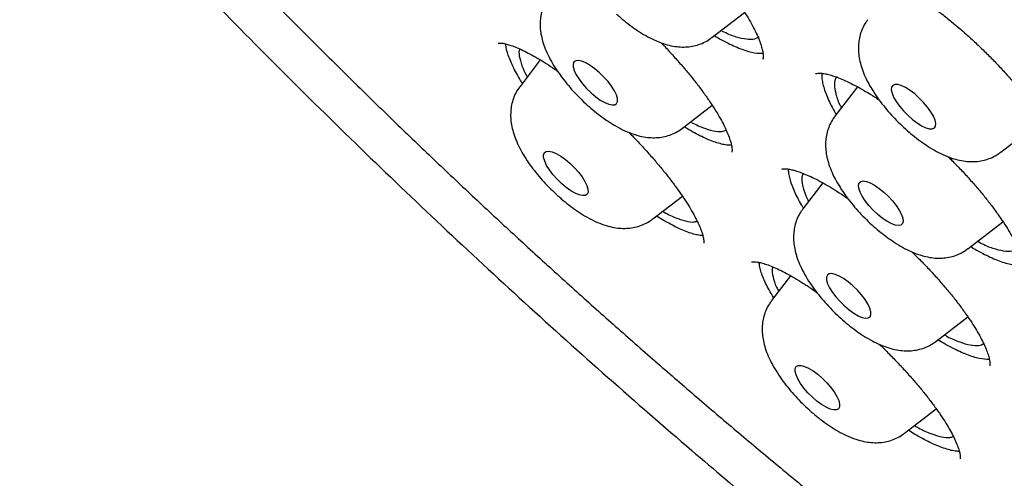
# Model space of a CAD drawing. Header units: millimetres. Extents: x 8 to 1577, y 12 to 2536.
# Tile 10 of 108: x 1319 to 1332, y 867 to 873. Entities that reach past the tile are written whole.
import ezdxf

# ---------------------------------------------------------------- set-up
doc = ezdxf.new("R2010")
doc.units = ezdxf.units.MM

msp = doc.modelspace()

# ---------------------------------------------------------------- linework, layer by layer
at = {"color": 7, "linetype": 'Continuous', "lineweight": 30}
for p, q in [((1328.208, 872.811), (1328.646, 873.149)), ((1325.906, 872.512), (1325.634, 872.157)), ((1330.159, 872.151), (1329.857, 871.757)), ((1327.813, 871.596), (1328.211, 871.903)), ((1332.08, 871.275), (1332.633, 871.701)), ((1329.694, 870.863), (1329.427, 870.515)), ((1327.417, 870.38), (1327.811, 870.684)), ((1331.64, 869.98), (1332.109, 870.342)), ((1328.084, 870.157), (1328.065, 870.157)), ((1329.263, 869.618), (1329.007, 869.284)), ((1331.21, 868.738), (1331.638, 869.068)), ((1330.79, 867.507), (1331.215, 867.834))]:
    msp.add_line(p, q, dxfattribs=at)
at = {"color": 7, "linetype": 'Continuous', "lineweight": 30, "flags": 128}
for points in [[(1326.7, 872.34), (1326.638, 872.393), (1326.576, 872.437), (1326.517, 872.471), (1326.463, 872.494), (1326.417, 872.504), (1326.381, 872.501), (1326.357, 872.485), (1326.345, 872.456), (1326.346, 872.417), (1326.361, 872.369), (1326.387, 872.313), (1326.425, 872.253), (1326.472, 872.191), (1326.527, 872.129), (1326.587, 872.071), (1326.649, 872.018), (1326.711, 871.974), (1326.77, 871.94), (1326.824, 871.917), (1326.87, 871.908), (1326.905, 871.911), (1326.93, 871.927), (1326.942, 871.955), (1326.941, 871.994), (1326.926, 872.042), (1326.9, 872.098), (1326.862, 872.158), (1326.815, 872.22), (1326.76, 872.282), (1326.7, 872.34)], [(1330.864, 872.102), (1330.803, 872.14), (1330.747, 872.167), (1330.699, 872.181), (1330.66, 872.182), (1330.631, 872.17), (1330.615, 872.146), (1330.612, 872.11), (1330.622, 872.065), (1330.644, 872.012), (1330.679, 871.953), (1330.723, 871.891), (1330.775, 871.828), (1330.834, 871.769), (1330.896, 871.714), (1330.958, 871.667), (1331.019, 871.629), (1331.074, 871.603), (1331.123, 871.588), (1331.162, 871.587), (1331.19, 871.599), (1331.207, 871.623), (1331.21, 871.659), (1331.2, 871.704), (1331.177, 871.758), (1331.143, 871.817), (1331.099, 871.879), (1331.046, 871.941), (1330.988, 872), (1330.926, 872.055), (1330.864, 872.102)], [(1326.191, 870.855), (1326.131, 870.913), (1326.076, 870.975), (1326.029, 871.037), (1325.991, 871.098), (1325.965, 871.153), (1325.951, 871.202), (1325.95, 871.241), (1325.961, 871.269), (1325.986, 871.285), (1326.022, 871.288), (1326.067, 871.278), (1326.121, 871.256), (1326.18, 871.221), (1326.242, 871.177), (1326.304, 871.125), (1326.364, 871.066), (1326.419, 871.005), (1326.466, 870.942), (1326.504, 870.882), (1326.531, 870.827), (1326.545, 870.778), (1326.546, 870.739), (1326.534, 870.711), (1326.51, 870.695), (1326.474, 870.692), (1326.428, 870.702), (1326.375, 870.724), (1326.316, 870.758), (1326.253, 870.803), (1326.191, 870.855)], [(1330.492, 870.391), (1330.43, 870.441), (1330.369, 870.499), (1330.313, 870.56), (1330.263, 870.622), (1330.223, 870.683), (1330.194, 870.74), (1330.176, 870.79), (1330.172, 870.832), (1330.181, 870.863), (1330.202, 870.882), (1330.235, 870.889), (1330.278, 870.882), (1330.33, 870.862), (1330.388, 870.831), (1330.45, 870.789), (1330.512, 870.739), (1330.573, 870.681), (1330.629, 870.62), (1330.679, 870.558), (1330.719, 870.497), (1330.748, 870.44), (1330.766, 870.39), (1330.77, 870.348), (1330.762, 870.317), (1330.74, 870.298), (1330.707, 870.291), (1330.664, 870.298), (1330.612, 870.318), (1330.554, 870.349), (1330.492, 870.391)], [(1330.035, 869.535), (1329.973, 869.579), (1329.914, 869.614), (1329.861, 869.636), (1329.815, 869.646), (1329.779, 869.643), (1329.755, 869.627), (1329.743, 869.599), (1329.744, 869.56), (1329.758, 869.511), (1329.785, 869.456), (1329.823, 869.395), (1329.87, 869.333), (1329.925, 869.271), (1329.984, 869.213), (1330.047, 869.161), (1330.109, 869.116), (1330.168, 869.082), (1330.222, 869.06), (1330.267, 869.05), (1330.303, 869.053), (1330.327, 869.069), (1330.339, 869.097), (1330.338, 869.136), (1330.324, 869.185), (1330.297, 869.24), (1330.26, 869.3), (1330.212, 869.363), (1330.158, 869.424), (1330.098, 869.483), (1330.035, 869.535)], [(1329.616, 867.938), (1329.554, 867.991), (1329.495, 868.05), (1329.441, 868.112), (1329.395, 868.174), (1329.359, 868.234), (1329.335, 868.288), (1329.323, 868.335), (1329.324, 868.373), (1329.338, 868.399), (1329.364, 868.413), (1329.402, 868.414), (1329.449, 868.402), (1329.504, 868.377), (1329.563, 868.341), (1329.626, 868.296), (1329.688, 868.242), (1329.747, 868.183), (1329.801, 868.121), (1329.846, 868.059), (1329.882, 867.999), (1329.907, 867.945), (1329.919, 867.898), (1329.918, 867.86), (1329.904, 867.834), (1329.878, 867.82), (1329.84, 867.819), (1329.793, 867.831), (1329.738, 867.856), (1329.678, 867.892), (1329.616, 867.938)]]:
    msp.add_lwpolyline(points, dxfattribs=at)
at = {"color": 7, "linetype": 'Continuous', "lineweight": 30}
for points, knots in [([(1306.867, 906.096), (1306.817, 906.047), (1306.72, 905.953), (1306.598, 905.825), (1306.502, 905.718), (1306.422, 905.624), (1306.353, 905.541), (1306.294, 905.466), (1306.237, 905.392), (1306.183, 905.319), (1306.128, 905.243), (1306.071, 905.159), (1306.011, 905.07), (1305.955, 904.982), (1305.907, 904.903), (1305.866, 904.833), (1305.829, 904.768), (1305.787, 904.693), (1305.738, 904.599), (1305.68, 904.485), (1305.621, 904.362), (1305.564, 904.234), (1305.512, 904.109), (1305.455, 903.965), (1305.397, 903.804), (1305.34, 903.629), (1305.292, 903.467), (1305.25, 903.314), (1305.214, 903.166), (1305.181, 903.018), (1305.15, 902.865), (1305.123, 902.714), (1305.098, 902.56), (1305.076, 902.398), (1305.055, 902.218), (1305.037, 902.019), (1305.023, 901.82), (1305.014, 901.632), (1305.009, 901.47), (1305.007, 901.325), (1305.007, 901.199), (1305.008, 901.088), (1305.011, 900.964), (1305.016, 900.814), (1305.024, 900.63), (1305.039, 900.398), (1305.063, 900.114), (1305.102, 899.769), (1305.154, 899.386), (1305.21, 899.046), (1305.262, 898.764), (1305.303, 898.557), (1305.345, 898.357), (1305.386, 898.175), (1305.423, 898.015), (1305.456, 897.878), (1305.484, 897.764), (1305.507, 897.673), (1305.525, 897.603), (1305.541, 897.541), (1305.56, 897.47), (1305.584, 897.379), (1305.615, 897.265), (1305.655, 897.122), (1305.705, 896.949), (1305.762, 896.756), (1305.824, 896.556), (1305.886, 896.358), (1305.974, 896.087), (1306.09, 895.747), (1306.235, 895.342), (1306.381, 894.95), (1306.537, 894.552), (1306.708, 894.131), (1306.9, 893.676), (1307.116, 893.188), (1307.357, 892.662), (1307.608, 892.136), (1307.863, 891.62), (1308.11, 891.135), (1308.357, 890.665), (1308.597, 890.22), (1308.828, 889.801), (1309.048, 889.411), (1309.236, 889.083), (1309.394, 888.812), (1309.519, 888.599), (1309.624, 888.423), (1309.699, 888.297), (1309.755, 888.204), (1309.807, 888.119), (1309.871, 888.013), (1309.953, 887.878), (1310.054, 887.713), (1310.177, 887.515), (1310.318, 887.287), (1310.48, 887.03), (1310.661, 886.748), (1310.941, 886.313), (1311.319, 885.738), (1311.828, 884.987), (1312.375, 884.2), (1312.963, 883.379), (1313.61, 882.501), (1314.319, 881.564), (1315.097, 880.569), (1315.889, 879.586), (1316.693, 878.616), (1317.509, 877.658), (1318.383, 876.659), (1319.323, 875.616), (1320.332, 874.529), (1321.36, 873.455), (1322.413, 872.387), (1323.488, 871.329), (1324.584, 870.283), (1325.692, 869.256), (1326.811, 868.251), (1327.859, 867.338), (1328.841, 866.507), (1329.761, 865.75), (1330.702, 864.995), (1331.663, 864.247), (1332.606, 863.534), (1333.52, 862.864), (1334.392, 862.242), (1335.246, 861.652), (1335.929, 861.194), (1336.447, 860.855), (1336.807, 860.622), (1337.163, 860.395), (1337.506, 860.18), (1337.821, 859.984), (1338.097, 859.816), (1338.315, 859.684), (1338.482, 859.584), (1338.612, 859.507), (1338.743, 859.429), (1338.894, 859.34), (1339.075, 859.235), (1339.283, 859.114), (1339.515, 858.982), (1339.765, 858.84), (1340.075, 858.667), (1340.45, 858.462), (1340.893, 858.225), (1341.368, 857.977), (1341.875, 857.721), (1342.423, 857.453), (1342.987, 857.187), (1343.541, 856.938), (1344.047, 856.719), (1344.507, 856.528), (1344.923, 856.363), (1345.295, 856.22), (1345.663, 856.085), (1346.044, 855.95), (1346.456, 855.812), (1346.878, 855.679), (1347.202, 855.584), (1347.419, 855.522), (1347.523, 855.494), (1347.611, 855.47), (1347.685, 855.45), (1347.746, 855.434), (1347.803, 855.419), (1347.87, 855.402), (1347.966, 855.378), (1348.095, 855.346), (1348.26, 855.306), (1348.455, 855.262), (1348.679, 855.213), (1348.961, 855.157), (1349.278, 855.099), (1349.61, 855.046), (1349.908, 855.004), (1350.174, 854.973), (1350.409, 854.95), (1350.614, 854.933), (1350.792, 854.921), (1350.948, 854.913), (1351.088, 854.907), (1351.216, 854.903), (1351.345, 854.901), (1351.485, 854.9), (1351.644, 854.902), (1351.82, 854.906), (1352.045, 854.916), (1352.317, 854.935), (1352.632, 854.969), (1352.96, 855.017), (1353.296, 855.081), (1353.587, 855.152), (1353.834, 855.223), (1354.027, 855.285), (1354.203, 855.348), (1354.357, 855.408), (1354.493, 855.465), (1354.673, 855.546), (1354.907, 855.663), (1355.133, 855.792), (1355.293, 855.893), (1355.384, 855.953), (1355.457, 856.003), (1355.52, 856.047), (1355.583, 856.093), (1355.657, 856.149), (1355.727, 856.203), (1355.786, 856.251), (1355.83, 856.287), (1355.868, 856.319), (1355.901, 856.347), (1355.936, 856.377), (1355.982, 856.417), (1356.046, 856.475), (1356.13, 856.554), (1356.232, 856.653), (1356.304, 856.728), (1356.343, 856.769)], [0, 0, 0, 0, 0.003761, 0.007132, 0.010107, 0.012622, 0.01467, 0.016524, 0.018359, 0.020292, 0.022127, 0.024258, 0.026663, 0.02892, 0.030859, 0.032482, 0.033892, 0.035456, 0.037836, 0.040552, 0.043574, 0.046575, 0.049465, 0.052243, 0.056386, 0.060246, 0.063816, 0.067012, 0.070134, 0.073272, 0.076426, 0.079721, 0.082667, 0.085945, 0.089555, 0.093496, 0.097761, 0.101193, 0.10427, 0.10699, 0.109356, 0.111366, 0.113168, 0.116229, 0.119592, 0.123255, 0.128726, 0.134759, 0.141354, 0.148511, 0.151907, 0.155413, 0.158735, 0.16168, 0.164247, 0.166436, 0.168249, 0.169684, 0.170742, 0.171545, 0.172633, 0.174071, 0.17586, 0.177999, 0.180756, 0.183855, 0.186924, 0.189918, 0.192836, 0.19919, 0.205156, 0.210735, 0.21633, 0.22238, 0.228764, 0.235588, 0.242849, 0.250549, 0.257107, 0.263773, 0.270016, 0.275803, 0.281376, 0.286449, 0.291021, 0.294122, 0.296934, 0.299221, 0.300879, 0.301771, 0.302802, 0.30415, 0.305812, 0.307961, 0.310477, 0.313361, 0.316612, 0.32023, 0.324065, 0.333015, 0.341831, 0.352149, 0.362277, 0.372213, 0.384588, 0.396774, 0.408832, 0.420764, 0.432568, 0.444245, 0.457913, 0.471578, 0.485243, 0.498908, 0.512821, 0.526734, 0.540649, 0.554564, 0.56848, 0.579519, 0.590797, 0.602314, 0.61407, 0.626066, 0.636947, 0.647732, 0.65829, 0.668621, 0.673185, 0.677703, 0.682176, 0.686599, 0.690661, 0.694157, 0.697089, 0.698991, 0.700547, 0.702073, 0.704007, 0.706351, 0.709052, 0.712072, 0.71532, 0.718797, 0.724159, 0.729987, 0.736282, 0.743044, 0.750264, 0.758475, 0.76612, 0.773199, 0.779711, 0.785657, 0.791034, 0.795844, 0.801781, 0.807887, 0.814266, 0.820918, 0.822756, 0.82437, 0.825754, 0.826907, 0.827829, 0.828602, 0.829633, 0.830978, 0.833114, 0.835746, 0.838875, 0.842501, 0.846613, 0.852696, 0.858292, 0.863401, 0.868022, 0.872154, 0.875798, 0.878912, 0.881737, 0.884285, 0.886555, 0.888819, 0.891412, 0.894373, 0.897705, 0.901406, 0.907282, 0.913569, 0.920222, 0.927241, 0.934574, 0.938971, 0.943317, 0.947267, 0.950773, 0.953834, 0.956649, 0.963425, 0.970404, 0.973008, 0.975289, 0.977201, 0.978438, 0.980014, 0.981929, 0.984073, 0.985358, 0.986492, 0.987475, 0.988309, 0.989063, 0.990121, 0.991834, 0.994051, 0.996773, 1, 1, 1, 1]), ([(1307.809, 903.93), (1307.852, 903.966), (1307.955, 904.053), (1308.131, 904.179), (1308.337, 904.31), (1308.554, 904.429), (1308.781, 904.537), (1309.019, 904.633), (1309.266, 904.718), (1309.524, 904.792), (1309.792, 904.855), (1310.069, 904.906), (1310.356, 904.946), (1310.653, 904.975), (1310.96, 904.992), (1311.276, 904.998), (1311.601, 904.993), (1311.936, 904.976), (1312.279, 904.948), (1312.632, 904.908), (1312.993, 904.857), (1313.363, 904.795), (1313.742, 904.721), (1314.128, 904.636), (1314.523, 904.54), (1314.926, 904.432), (1315.336, 904.313), (1315.754, 904.183), (1316.179, 904.041), (1316.612, 903.888), (1317.051, 903.725), (1317.496, 903.55), (1317.949, 903.365), (1318.407, 903.168), (1318.871, 902.961), (1319.341, 902.743), (1319.817, 902.515), (1320.298, 902.276), (1320.784, 902.027), (1321.275, 901.767), (1321.77, 901.497), (1322.27, 901.218), (1322.773, 900.929), (1323.281, 900.629), (1323.792, 900.321), (1324.307, 900.003), (1324.824, 899.675), (1325.345, 899.339), (1325.868, 898.993), (1326.393, 898.639), (1326.92, 898.276), (1327.45, 897.905), (1327.981, 897.525), (1328.513, 897.137), (1329.046, 896.742), (1329.58, 896.338), (1330.115, 895.928), (1330.65, 895.509), (1331.185, 895.084), (1331.719, 894.652), (1332.254, 894.213), (1332.787, 893.767), (1333.32, 893.315), (1333.851, 892.857), (1334.381, 892.393), (1334.909, 891.924), (1335.435, 891.449), (1335.959, 890.969), (1336.481, 890.484), (1336.999, 889.994), (1337.515, 889.5), (1338.027, 889.001), (1338.536, 888.498), (1339.041, 887.992), (1339.542, 887.482), (1340.039, 886.969), (1340.532, 886.452), (1341.02, 885.933), (1341.503, 885.411), (1341.981, 884.887), (1342.453, 884.361), (1342.92, 883.833), (1343.381, 883.304), (1343.836, 882.773), (1344.285, 882.241), (1344.727, 881.708), (1345.162, 881.175), (1345.591, 880.641), (1346.013, 880.108), (1346.427, 879.574), (1346.834, 879.041), (1347.233, 878.509), (1347.624, 877.978), (1348.007, 877.448), (1348.382, 876.92), (1348.749, 876.393), (1349.107, 875.868), (1349.456, 875.346), (1349.796, 874.826), (1350.127, 874.308), (1350.449, 873.794), (1350.762, 873.283), (1351.065, 872.776), (1351.358, 872.272), (1351.641, 871.772), (1351.915, 871.277), (1352.178, 870.786), (1352.431, 870.299), (1352.674, 869.818), (1352.906, 869.342), (1353.128, 868.871), (1353.339, 868.406), (1353.539, 867.947), (1353.729, 867.494), (1353.907, 867.047), (1354.075, 866.607), (1354.231, 866.174), (1354.377, 865.748), (1354.511, 865.328), (1354.634, 864.917), (1354.745, 864.513), (1354.845, 864.116), (1354.934, 863.728), (1355.012, 863.348), (1355.078, 862.976), (1355.132, 862.613), (1355.175, 862.259), (1355.207, 861.914), (1355.227, 861.577), (1355.236, 861.25), (1355.234, 860.933), (1355.22, 860.625), (1355.195, 860.326), (1355.159, 860.037), (1355.111, 859.758), (1355.052, 859.489), (1354.982, 859.23), (1354.901, 858.981), (1354.808, 858.742), (1354.705, 858.514), (1354.59, 858.295), (1354.464, 858.086), (1354.326, 857.889), (1354.228, 857.761), (1354.174, 857.701), (1354.173, 857.7)], [0, 0, 0, 0, 0.004999, 0.012211, 0.019409, 0.026591, 0.033754, 0.040896, 0.048018, 0.055121, 0.062207, 0.069278, 0.076337, 0.083385, 0.090426, 0.09746, 0.10449, 0.111516, 0.118541, 0.125565, 0.132588, 0.139611, 0.146634, 0.153659, 0.160684, 0.167711, 0.174739, 0.181769, 0.1888, 0.195833, 0.202867, 0.209902, 0.216939, 0.223977, 0.231017, 0.238058, 0.2451, 0.252143, 0.259187, 0.266233, 0.273279, 0.280326, 0.287374, 0.294423, 0.301472, 0.308522, 0.315573, 0.322624, 0.329676, 0.336729, 0.343782, 0.350836, 0.35789, 0.364944, 0.371999, 0.379054, 0.386109, 0.393165, 0.400221, 0.407277, 0.414334, 0.421391, 0.428448, 0.435505, 0.442562, 0.449619, 0.456677, 0.463735, 0.470792, 0.47785, 0.484908, 0.491966, 0.499024, 0.506082, 0.51314, 0.520198, 0.527255, 0.534313, 0.541371, 0.548429, 0.555486, 0.562544, 0.569601, 0.576658, 0.583715, 0.590772, 0.597829, 0.604885, 0.611941, 0.618997, 0.626053, 0.633108, 0.640163, 0.647218, 0.654272, 0.661326, 0.668379, 0.675432, 0.682484, 0.689536, 0.696587, 0.703637, 0.710687, 0.717737, 0.724785, 0.731833, 0.738879, 0.745925, 0.75297, 0.760014, 0.767056, 0.774098, 0.781138, 0.788177, 0.795215, 0.802252, 0.809286, 0.81632, 0.823352, 0.830382, 0.837411, 0.844438, 0.851464, 0.858489, 0.865512, 0.872534, 0.879556, 0.886578, 0.893599, 0.900622, 0.907647, 0.914674, 0.921705, 0.928742, 0.935787, 0.942841, 0.949908, 0.956988, 0.964085, 0.971201, 0.978336, 0.985493, 0.992669, 0.999863, 1, 1, 1, 1]), ([(1307.585, 903.347), (1307.579, 903.34), (1307.518, 903.27), (1307.412, 903.128), (1307.27, 902.92), (1307.14, 902.699), (1307.021, 902.469), (1306.914, 902.227), (1306.818, 901.976), (1306.734, 901.714), (1306.661, 901.441), (1306.601, 901.159), (1306.552, 900.866), (1306.515, 900.564), (1306.489, 900.252), (1306.476, 899.931), (1306.475, 899.6), (1306.486, 899.261), (1306.508, 898.912), (1306.543, 898.555), (1306.589, 898.19), (1306.647, 897.816), (1306.717, 897.434), (1306.798, 897.044), (1306.892, 896.647), (1306.996, 896.242), (1307.113, 895.829), (1307.24, 895.41), (1307.379, 894.984), (1307.53, 894.551), (1307.691, 894.111), (1307.864, 893.665), (1308.047, 893.213), (1308.242, 892.755), (1308.447, 892.291), (1308.663, 891.822), (1308.89, 891.348), (1309.127, 890.868), (1309.375, 890.384), (1309.633, 889.895), (1309.901, 889.402), (1310.179, 888.904), (1310.467, 888.403), (1310.764, 887.898), (1311.072, 887.389), (1311.388, 886.878), (1311.714, 886.363), (1312.049, 885.846), (1312.393, 885.326), (1312.746, 884.804), (1313.108, 884.28), (1313.478, 883.754), (1313.856, 883.227), (1314.242, 882.698), (1314.637, 882.169), (1315.039, 881.639), (1315.448, 881.108), (1315.865, 880.577), (1316.289, 880.046), (1316.72, 879.515), (1317.158, 878.985), (1317.602, 878.456), (1318.052, 877.928), (1318.509, 877.401), (1318.972, 876.875), (1319.44, 876.352), (1319.913, 875.83), (1320.392, 875.311), (1320.876, 874.794), (1321.364, 874.28), (1321.857, 873.769), (1322.354, 873.261), (1322.856, 872.757), (1323.361, 872.256), (1323.87, 871.76), (1324.381, 871.268), (1324.897, 870.78), (1325.414, 870.297), (1325.935, 869.819), (1326.457, 869.346), (1326.982, 868.878), (1327.509, 868.417), (1328.037, 867.96), (1328.567, 867.51), (1329.097, 867.067), (1329.628, 866.629), (1330.16, 866.199), (1330.693, 865.775), (1331.225, 865.359), (1331.757, 864.949), (1332.289, 864.547), (1332.82, 864.153), (1333.35, 863.767), (1333.878, 863.389), (1334.406, 863.019), (1334.931, 862.658), (1335.455, 862.305), (1335.976, 861.961), (1336.495, 861.625), (1337.011, 861.299), (1337.525, 860.982), (1338.035, 860.675), (1338.541, 860.377), (1339.044, 860.089), (1339.543, 859.81), (1340.038, 859.542), (1340.529, 859.284), (1341.015, 859.036), (1341.496, 858.798), (1341.972, 858.57), (1342.443, 858.354), (1342.908, 858.148), (1343.368, 857.952), (1343.822, 857.768), (1344.27, 857.595), (1344.711, 857.432), (1345.146, 857.281), (1345.574, 857.141), (1345.995, 857.013), (1346.409, 856.895), (1346.816, 856.79), (1347.215, 856.695), (1347.607, 856.613), (1347.991, 856.542), (1348.366, 856.482), (1348.734, 856.435), (1349.093, 856.399), (1349.444, 856.375), (1349.786, 856.363), (1350.118, 856.363), (1350.442, 856.375), (1350.757, 856.399), (1351.062, 856.434), (1351.357, 856.482), (1351.642, 856.542), (1351.918, 856.613), (1352.183, 856.697), (1352.437, 856.792), (1352.681, 856.898), (1352.915, 857.017), (1353.137, 857.146), (1353.348, 857.288), (1353.499, 857.399), (1353.577, 857.467), (1353.592, 857.48)], [0, 0, 0, 0, 0.000796, 0.007771, 0.014753, 0.021745, 0.028751, 0.035773, 0.042812, 0.04987, 0.056945, 0.064036, 0.071142, 0.078262, 0.085392, 0.09253, 0.099676, 0.106827, 0.113982, 0.12114, 0.128299, 0.135458, 0.142618, 0.149777, 0.156935, 0.164092, 0.171248, 0.178402, 0.185554, 0.192706, 0.199855, 0.207003, 0.21415, 0.221295, 0.228439, 0.235582, 0.242723, 0.249863, 0.257003, 0.264141, 0.271278, 0.278414, 0.285549, 0.292683, 0.299817, 0.30695, 0.314082, 0.321214, 0.328345, 0.335475, 0.342605, 0.349735, 0.356864, 0.363992, 0.37112, 0.378248, 0.385376, 0.392503, 0.39963, 0.406756, 0.413883, 0.421009, 0.428135, 0.435261, 0.442386, 0.449512, 0.456637, 0.463762, 0.470888, 0.478013, 0.485138, 0.492263, 0.499388, 0.506513, 0.513638, 0.520763, 0.527888, 0.535013, 0.542138, 0.549263, 0.556388, 0.563514, 0.57064, 0.577765, 0.584891, 0.592017, 0.599144, 0.60627, 0.613397, 0.620524, 0.627651, 0.634779, 0.641907, 0.649035, 0.656164, 0.663293, 0.670423, 0.677553, 0.684684, 0.691815, 0.698947, 0.70608, 0.713213, 0.720347, 0.727482, 0.734617, 0.741754, 0.748891, 0.75603, 0.763169, 0.77031, 0.777452, 0.784595, 0.79174, 0.798886, 0.806033, 0.813182, 0.820332, 0.827484, 0.834638, 0.841793, 0.848949, 0.856107, 0.863267, 0.870427, 0.877588, 0.88475, 0.891911, 0.89907, 0.906228, 0.913381, 0.92053, 0.927673, 0.934807, 0.94193, 0.949041, 0.956138, 0.963218, 0.97028, 0.977325, 0.984351, 0.99136, 0.998355, 1, 1, 1, 1]), ([(1328.014, 873.948), (1328.038, 873.922), (1328.102, 873.854), (1328.202, 873.742), (1328.31, 873.613), (1328.41, 873.487), (1328.502, 873.364), (1328.585, 873.245), (1328.66, 873.13), (1328.725, 873.02), (1328.78, 872.917), (1328.824, 872.823), (1328.857, 872.738), (1328.88, 872.666), (1328.892, 872.607), (1328.896, 872.564), (1328.895, 872.536), (1328.891, 872.523), (1328.891, 872.523), (1328.891, 872.524)], [0, 0, 0, 0, 0.038977, 0.104634, 0.169809, 0.234324, 0.297943, 0.36157, 0.425428, 0.489293, 0.552852, 0.615756, 0.677606, 0.737985, 0.796518, 0.852964, 0.908432, 0.964338, 1, 1, 1, 1]), ([(1330.099, 873.694), (1330.099, 873.694), (1330.1, 873.694), (1330.102, 873.696), (1330.117, 873.702), (1330.146, 873.706), (1330.188, 873.706), (1330.23, 873.701), (1330.268, 873.694), (1330.309, 873.684), (1330.375, 873.665), (1330.463, 873.632), (1330.561, 873.59), (1330.668, 873.536), (1330.783, 873.473), (1330.904, 873.4), (1331.03, 873.317), (1331.159, 873.227), (1331.29, 873.129), (1331.42, 873.025), (1331.551, 872.915), (1331.681, 872.799), (1331.811, 872.678), (1331.938, 872.552), (1332.061, 872.425), (1332.179, 872.296), (1332.289, 872.168), (1332.391, 872.043), (1332.484, 871.921), (1332.568, 871.802), (1332.644, 871.686), (1332.711, 871.574), (1332.767, 871.469), (1332.813, 871.372), (1332.847, 871.285), (1332.871, 871.21), (1332.884, 871.148), (1332.888, 871.101), (1332.886, 871.068), (1332.882, 871.05), (1332.879, 871.045), (1332.879, 871.045), (1332.879, 871.045)], [0, 0, 0, 0, 0.009288, 0.038368, 0.06291, 0.086413, 0.111313, 0.134692, 0.140974, 0.155014, 0.179675, 0.204955, 0.230994, 0.257662, 0.284815, 0.312297, 0.339957, 0.367642, 0.395215, 0.422609, 0.449812, 0.47749, 0.505529, 0.533793, 0.562126, 0.590312, 0.618201, 0.645667, 0.672649, 0.699849, 0.727237, 0.754716, 0.782096, 0.809201, 0.835843, 0.86184, 0.887044, 0.911383, 0.93542, 0.959803, 0.98532, 1, 1, 1, 1]), ([(1326.03, 873.373), (1326.029, 873.372), (1326.008, 873.348), (1325.977, 873.293), (1325.939, 873.211), (1325.915, 873.124), (1325.903, 873.037), (1325.903, 872.947), (1325.914, 872.855), (1325.937, 872.759), (1325.972, 872.656), (1326.023, 872.546), (1326.086, 872.434), (1326.16, 872.324), (1326.24, 872.218), (1326.325, 872.117), (1326.416, 872.02), (1326.511, 871.928), (1326.61, 871.841), (1326.712, 871.76), (1326.817, 871.686), (1326.926, 871.618), (1327.041, 871.559), (1327.155, 871.514), (1327.265, 871.484), (1327.365, 871.469), (1327.461, 871.467), (1327.553, 871.478), (1327.642, 871.501), (1327.725, 871.538), (1327.782, 871.57), (1327.808, 871.593), (1327.811, 871.596)], [0, 0, 0, 0, 0.000829, 0.030176, 0.058906, 0.087421, 0.116179, 0.145761, 0.176956, 0.210811, 0.248471, 0.290128, 0.33304, 0.37444, 0.414331, 0.453222, 0.491565, 0.529717, 0.567971, 0.60658, 0.645932, 0.686549, 0.72918, 0.774776, 0.813001, 0.847203, 0.878902, 0.909112, 0.93845, 0.967291, 0.995876, 1, 1, 1, 1]), ([(1326.927, 873.126), (1326.944, 873.111), (1326.995, 873.066), (1327.08, 872.996), (1327.185, 872.92), (1327.293, 872.851), (1327.406, 872.79), (1327.52, 872.741), (1327.63, 872.707), (1327.732, 872.688), (1327.828, 872.682), (1327.921, 872.689), (1328.011, 872.708), (1328.096, 872.741), (1328.163, 872.776), (1328.196, 872.804), (1328.207, 872.813)], [0, 0, 0, 0, 0.044005, 0.127292, 0.211855, 0.298817, 0.389651, 0.486362, 0.572126, 0.648285, 0.718146, 0.784246, 0.848131, 0.910741, 0.972662, 1, 1, 1, 1]), ([(1330.298, 873.05), (1330.288, 873.038), (1330.259, 873.001), (1330.224, 872.933), (1330.193, 872.848), (1330.176, 872.761), (1330.169, 872.673), (1330.174, 872.582), (1330.191, 872.489), (1330.219, 872.389), (1330.262, 872.282), (1330.319, 872.171), (1330.388, 872.059), (1330.465, 871.951), (1330.548, 871.847), (1330.636, 871.748), (1330.729, 871.653), (1330.826, 871.564), (1330.926, 871.48), (1331.03, 871.402), (1331.137, 871.331), (1331.248, 871.268), (1331.362, 871.215), (1331.472, 871.178), (1331.576, 871.155), (1331.674, 871.146), (1331.768, 871.149), (1331.859, 871.165), (1331.945, 871.194), (1332.02, 871.231), (1332.061, 871.262), (1332.079, 871.275)], [0, 0, 0, 0, 0.014729, 0.043739, 0.072323, 0.100903, 0.129988, 0.160247, 0.192595, 0.228179, 0.267901, 0.310799, 0.353081, 0.393705, 0.433061, 0.471651, 0.509874, 0.548064, 0.586461, 0.625391, 0.665295, 0.706794, 0.750766, 0.791674, 0.827994, 0.860973, 0.891947, 0.921735, 0.950834, 0.979551, 1, 1, 1, 1]), ([(1328.241, 872.837), (1328.249, 872.832), (1328.295, 872.804), (1328.407, 872.743), (1328.539, 872.68), (1328.658, 872.637), (1328.766, 872.608), (1328.845, 872.597), (1328.887, 872.602), (1328.892, 872.603)], [0, 0, 0, 0, 0.028094, 0.164683, 0.430127, 0.564857, 0.701555, 0.966954, 1, 1, 1, 1]), ([(1328.839, 872.822), (1328.821, 872.81), (1328.778, 872.783), (1328.675, 872.782), (1328.536, 872.814), (1328.419, 872.857), (1328.343, 872.898), (1328.33, 872.905)], [0, 0, 0, 0, 0.1986203, 0.4496529, 0.6935818, 0.9445891, 1, 1, 1, 1]), ([(1325.342, 872.736), (1325.342, 872.736), (1325.343, 872.737), (1325.359, 872.739), (1325.381, 872.737), (1325.408, 872.734), (1325.452, 872.725), (1325.513, 872.707), (1325.587, 872.679), (1325.673, 872.64), (1325.769, 872.592), (1325.873, 872.533), (1325.986, 872.463), (1326.074, 872.405), (1326.126, 872.368), (1326.137, 872.36)], [0, 0, 0, 0, 0.063847, 0.147938, 0.190608, 0.240671, 0.322198, 0.406831, 0.495316, 0.587113, 0.68154, 0.777874, 0.87542, 0.973558, 1, 1, 1, 1]), ([(1325.666, 872.199), (1325.663, 872.203), (1325.616, 872.276), (1325.562, 872.375), (1325.507, 872.493), (1325.466, 872.601), (1325.445, 872.679), (1325.444, 872.721), (1325.444, 872.726)], [0, 0, 0, 0, 0.018447, 0.331462, 0.490342, 0.651522, 0.964667, 1, 1, 1, 1]), ([(1327.527, 872.74), (1327.533, 872.734), (1327.58, 872.686), (1327.665, 872.594), (1327.78, 872.465), (1327.89, 872.337), (1327.992, 872.209), (1328.086, 872.085), (1328.17, 871.966), (1328.244, 871.853), (1328.308, 871.747), (1328.362, 871.648), (1328.406, 871.557), (1328.438, 871.476), (1328.461, 871.406), (1328.474, 871.349), (1328.478, 871.307), (1328.477, 871.283), (1328.474, 871.274), (1328.475, 871.276), (1328.475, 871.276)], [0, 0, 0, 0, 0.0094997, 0.0740537, 0.1390836, 0.2043364, 0.2694566, 0.3341454, 0.3981504, 0.4612588, 0.5234372, 0.5854827, 0.6472693, 0.7084508, 0.7685962, 0.8272449, 0.8840359, 0.9389738, 0.992931, 1, 1, 1, 1]), ([(1325.63, 872.659), (1325.627, 872.652), (1325.614, 872.622), (1325.628, 872.535), (1325.662, 872.416), (1325.71, 872.322), (1325.73, 872.283)], [0, 0, 0, 0, 0.090632, 0.420468, 0.759871, 1, 1, 1, 1]), ([(1329.599, 872.326), (1329.599, 872.326), (1329.598, 872.326), (1329.607, 872.33), (1329.631, 872.333), (1329.669, 872.334), (1329.722, 872.327), (1329.786, 872.312), (1329.862, 872.288), (1329.949, 872.254), (1330.046, 872.211), (1330.153, 872.156), (1330.268, 872.091), (1330.367, 872.031), (1330.429, 871.989), (1330.449, 871.976)], [0, 0, 0, 0, 0.03781, 0.11758, 0.194005, 0.27468, 0.354979, 0.435962, 0.517495, 0.600389, 0.686442, 0.774972, 0.865287, 0.956679, 1, 1, 1, 1]), ([(1329.682, 872.331), (1329.681, 872.323), (1329.678, 872.296), (1329.684, 872.241), (1329.704, 872.143), (1329.744, 872.029), (1329.805, 871.903), (1329.844, 871.829), (1329.869, 871.787), (1329.874, 871.779)], [0, 0, 0, 0, 0.061768, 0.215309, 0.363831, 0.664265, 0.817609, 0.966542, 1, 1, 1, 1]), ([(1329.944, 871.87), (1329.937, 871.884), (1329.9, 871.955), (1329.867, 872.062), (1329.85, 872.186), (1329.862, 872.259), (1329.883, 872.286), (1329.887, 872.292)], [0, 0, 0, 0, 0.06685, 0.356821, 0.638699, 0.928752, 1, 1, 1, 1]), ([(1325.635, 872.156), (1325.629, 872.149), (1325.603, 872.118), (1325.57, 872.056), (1325.536, 871.972), (1325.515, 871.886), (1325.507, 871.798), (1325.509, 871.708), (1325.523, 871.615), (1325.549, 871.517), (1325.589, 871.412), (1325.643, 871.301), (1325.709, 871.189), (1325.784, 871.08), (1325.866, 870.975), (1325.953, 870.875), (1326.043, 870.781), (1326.105, 870.723), (1326.136, 870.695)], [0, 0, 0, 0, 0.015706, 0.069951, 0.123242, 0.176343, 0.230154, 0.285843, 0.345001, 0.409693, 0.481874, 0.560825, 0.640109, 0.71634, 0.789999, 0.862041, 0.933249, 1, 1, 1, 1]), ([(1327.921, 871.679), (1327.976, 871.652), (1328.088, 871.597), (1328.228, 871.557), (1328.335, 871.545), (1328.38, 871.563), (1328.398, 871.57)], [0, 0, 0, 0, 0.264351, 0.53145, 0.806288, 1, 1, 1, 1]), ([(1329.858, 871.756), (1329.855, 871.753), (1329.831, 871.726), (1329.799, 871.668), (1329.763, 871.585), (1329.741, 871.498), (1329.73, 871.41), (1329.731, 871.321), (1329.744, 871.228), (1329.768, 871.131), (1329.805, 871.027), (1329.857, 870.917), (1329.922, 870.805), (1329.997, 870.695), (1330.077, 870.59), (1330.164, 870.489), (1330.255, 870.393), (1330.35, 870.301), (1330.447, 870.217), (1330.513, 870.166), (1330.545, 870.142)], [0, 0, 0, 0, 0.006861, 0.054923, 0.10205, 0.148909, 0.196271, 0.245125, 0.296817, 0.353118, 0.415851, 0.484924, 0.555219, 0.622904, 0.688202, 0.75196, 0.814894, 0.877581, 0.940478, 1, 1, 1, 1]), ([(1327.092, 871.542), (1327.103, 871.531), (1327.156, 871.478), (1327.247, 871.381), (1327.363, 871.255), (1327.472, 871.129), (1327.573, 871.006), (1327.669, 870.884), (1327.756, 870.764), (1327.836, 870.649), (1327.906, 870.539), (1327.965, 870.437), (1328.013, 870.344), (1328.05, 870.262), (1328.076, 870.192), (1328.091, 870.135), (1328.098, 870.092), (1328.099, 870.065), (1328.096, 870.054), (1328.097, 870.056), (1328.097, 870.056)], [0, 0, 0, 0, 0.016889, 0.08113, 0.144584, 0.207059, 0.269295, 0.332283, 0.395704, 0.459301, 0.522643, 0.585356, 0.64704, 0.707286, 0.765675, 0.822578, 0.878128, 0.932315, 0.98562, 1, 1, 1, 1]), ([(1328.469, 871.366), (1328.449, 871.367), (1328.408, 871.368), (1328.336, 871.382), (1328.255, 871.406), (1328.138, 871.45), (1328.007, 871.514), (1327.893, 871.578), (1327.846, 871.607), (1327.836, 871.614)], [0, 0, 0, 0, 0.132714, 0.269563, 0.409413, 0.550277, 0.823031, 0.961497, 1, 1, 1, 1]), ([(1331.375, 871.213), (1331.39, 871.198), (1331.448, 871.141), (1331.545, 871.041), (1331.663, 870.913), (1331.774, 870.786), (1331.877, 870.661), (1331.972, 870.539), (1332.058, 870.42), (1332.135, 870.305), (1332.203, 870.195), (1332.26, 870.092), (1332.307, 869.997), (1332.343, 869.911), (1332.367, 869.837), (1332.382, 869.777), (1332.387, 869.731), (1332.386, 869.7), (1332.383, 869.684), (1332.382, 869.683), (1332.382, 869.683)], [0, 0, 0, 0, 0.022372, 0.084186, 0.14579, 0.206964, 0.267534, 0.327205, 0.386899, 0.44679, 0.506712, 0.566376, 0.625464, 0.68361, 0.740433, 0.795588, 0.848848, 0.901082, 0.953699, 1, 1, 1, 1]), ([(1329.143, 871.048), (1329.143, 871.048), (1329.142, 871.047), (1329.152, 871.05), (1329.177, 871.053), (1329.219, 871.05), (1329.273, 871.041), (1329.34, 871.023), (1329.419, 870.996), (1329.508, 870.959), (1329.605, 870.912), (1329.711, 870.855), (1329.824, 870.788), (1329.932, 870.72), (1330.003, 870.671), (1330.033, 870.65)], [0, 0, 0, 0, 0.027386, 0.101856, 0.180286, 0.258147, 0.337416, 0.41892, 0.502493, 0.587623, 0.673699, 0.759713, 0.8469, 0.936223, 1, 1, 1, 1]), ([(1329.435, 870.525), (1329.432, 870.53), (1329.386, 870.603), (1329.335, 870.703), (1329.272, 870.848), (1329.244, 870.95), (1329.235, 871.021), (1329.236, 871.043), (1329.236, 871.047)], [0, 0, 0, 0, 0.021283, 0.336661, 0.497603, 0.810249, 0.9707, 1, 1, 1, 1]), ([(1329.43, 870.991), (1329.423, 870.975), (1329.405, 870.934), (1329.418, 870.832), (1329.449, 870.722), (1329.491, 870.64), (1329.504, 870.615)], [0, 0, 0, 0, 0.201109, 0.520047, 0.848231, 1, 1, 1, 1]), ([(1326.136, 870.695), (1326.153, 870.679), (1326.203, 870.635), (1326.289, 870.565), (1326.393, 870.489), (1326.501, 870.42), (1326.614, 870.358), (1326.728, 870.309), (1326.838, 870.275), (1326.94, 870.256), (1327.037, 870.251), (1327.13, 870.258), (1327.22, 870.277), (1327.305, 870.31), (1327.371, 870.345), (1327.405, 870.373), (1327.415, 870.381)], [0, 0, 0, 0, 0.044005, 0.127292, 0.211855, 0.298817, 0.389651, 0.486362, 0.572126, 0.648285, 0.718146, 0.784246, 0.848131, 0.910741, 0.972662, 1, 1, 1, 1]), ([(1327.545, 870.479), (1327.603, 870.45), (1327.716, 870.392), (1327.856, 870.348), (1327.956, 870.332), (1327.995, 870.346), (1328.009, 870.35)], [0, 0, 0, 0, 0.285392, 0.564557, 0.851807, 1, 1, 1, 1]), ([(1329.428, 870.513), (1329.418, 870.5), (1329.389, 870.464), (1329.354, 870.394), (1329.323, 870.31), (1329.306, 870.223), (1329.3, 870.134), (1329.305, 870.044), (1329.321, 869.95), (1329.35, 869.85), (1329.394, 869.744), (1329.451, 869.632), (1329.52, 869.52), (1329.597, 869.412), (1329.68, 869.309), (1329.768, 869.21), (1329.861, 869.115), (1329.958, 869.025), (1330.058, 868.942), (1330.162, 868.864), (1330.269, 868.793), (1330.381, 868.73), (1330.494, 868.678), (1330.605, 868.64), (1330.708, 868.618), (1330.806, 868.609), (1330.9, 868.613), (1330.991, 868.629), (1331.077, 868.658), (1331.151, 868.694), (1331.191, 868.725), (1331.208, 868.738)], [0, 0, 0, 0, 0.015264, 0.044274, 0.072866, 0.101462, 0.130574, 0.160876, 0.193289, 0.228961, 0.268779, 0.311727, 0.353995, 0.394606, 0.433959, 0.472554, 0.510789, 0.548997, 0.587416, 0.626376, 0.666321, 0.707877, 0.751924, 0.792763, 0.829011, 0.861951, 0.892906, 0.922687, 0.951787, 0.980511, 1, 1, 1, 1]), ([(1328.065, 870.157), (1328.044, 870.16), (1328, 870.166), (1327.924, 870.187), (1327.841, 870.217), (1327.75, 870.257), (1327.653, 870.306), (1327.559, 870.359), (1327.494, 870.399), (1327.465, 870.417)], [0, 0, 0, 0, 0.1449134, 0.2908418, 0.4399245, 0.5900874, 0.7352438, 0.8814386, 1, 1, 1, 1]), ([(1330.545, 870.142), (1330.563, 870.128), (1330.617, 870.089), (1330.708, 870.03), (1330.821, 869.967), (1330.934, 869.916), (1331.045, 869.88), (1331.148, 869.859), (1331.245, 869.851), (1331.339, 869.856), (1331.429, 869.873), (1331.515, 869.904), (1331.586, 869.94), (1331.624, 869.97), (1331.639, 869.982)], [0, 0, 0, 0, 0.052916, 0.155721, 0.262303, 0.375477, 0.478746, 0.570339, 0.653869, 0.732572, 0.808424, 0.882626, 0.955924, 1, 1, 1, 1]), ([(1332.321, 869.984), (1332.302, 869.971), (1332.259, 869.943), (1332.154, 869.939), (1332.015, 869.968), (1331.884, 870.015), (1331.793, 870.062), (1331.765, 870.077)], [0, 0, 0, 0, 0.190664, 0.42806, 0.658696, 0.896026, 1, 1, 1, 1]), ([(1330.888, 869.939), (1330.918, 869.909), (1330.991, 869.839), (1331.1, 869.725), (1331.218, 869.597), (1331.329, 869.47), (1331.433, 869.344), (1331.529, 869.221), (1331.615, 869.103), (1331.692, 868.991), (1331.757, 868.885), (1331.813, 868.786), (1331.858, 868.695), (1331.892, 868.614), (1331.916, 868.543), (1331.93, 868.486), (1331.935, 868.443), (1331.934, 868.417), (1331.931, 868.408), (1331.932, 868.409), (1331.932, 868.409)], [0, 0, 0, 0, 0.04426, 0.106173, 0.168541, 0.231121, 0.293573, 0.355611, 0.416998, 0.477528, 0.537185, 0.596721, 0.656013, 0.714735, 0.772481, 0.828822, 0.883424, 0.936301, 0.988286, 1, 1, 1, 1]), ([(1331.678, 870.009), (1331.704, 869.993), (1331.769, 869.953), (1331.864, 869.904), (1332, 869.839), (1332.124, 869.793), (1332.233, 869.766), (1332.315, 869.753), (1332.358, 869.76), (1332.382, 869.763)], [0, 0, 0, 0, 0.085446, 0.213751, 0.33806, 0.589534, 0.717902, 0.842173, 1, 1, 1, 1]), ([(1328.737, 869.804), (1328.737, 869.804), (1328.735, 869.803), (1328.747, 869.806), (1328.775, 869.807), (1328.817, 869.802), (1328.872, 869.791), (1328.94, 869.77), (1329.02, 869.74), (1329.109, 869.7), (1329.208, 869.65), (1329.315, 869.59), (1329.428, 869.521), (1329.527, 869.456), (1329.589, 869.412), (1329.61, 869.398)], [0, 0, 0, 0, 0.022832, 0.104089, 0.181512, 0.25969, 0.340357, 0.423776, 0.509519, 0.59693, 0.685316, 0.773621, 0.863043, 0.954608, 1, 1, 1, 1]), ([(1329.037, 869.323), (1329.015, 869.358), (1328.972, 869.427), (1328.926, 869.519), (1328.889, 869.604), (1328.862, 869.681), (1328.846, 869.746), (1328.843, 869.781), (1328.842, 869.796)], [0, 0, 0, 0, 0.1815914, 0.3542793, 0.529453, 0.6991761, 0.8701025, 1, 1, 1, 1]), ([(1329.025, 869.737), (1329.021, 869.728), (1329.008, 869.695), (1329.024, 869.603), (1329.054, 869.501), (1329.092, 869.427), (1329.102, 869.408)], [0, 0, 0, 0, 0.132209, 0.494781, 0.867866, 1, 1, 1, 1]), ([(1329.008, 869.282), (1328.998, 869.269), (1328.968, 869.231), (1328.933, 869.162), (1328.902, 869.077), (1328.885, 868.99), (1328.879, 868.901), (1328.885, 868.811), (1328.902, 868.717), (1328.931, 868.617), (1328.974, 868.51), (1329.032, 868.399), (1329.101, 868.287), (1329.178, 868.179), (1329.261, 868.076), (1329.35, 867.976), (1329.443, 867.882), (1329.537, 867.795), (1329.601, 867.742), (1329.632, 867.717)], [0, 0, 0, 0, 0.027367, 0.07692, 0.12577, 0.174642, 0.224413, 0.276244, 0.331712, 0.392789, 0.460956, 0.534394, 0.60657, 0.675918, 0.743134, 0.809068, 0.874397, 0.939691, 1, 1, 1, 1]), ([(1331.927, 868.495), (1331.885, 868.497), (1331.821, 868.499), (1331.714, 868.528), (1331.626, 868.559), (1331.499, 868.613), (1331.369, 868.679), (1331.266, 868.741), (1331.237, 868.759)], [0, 0, 0, 0, 0.249998, 0.381211, 0.513377, 0.640969, 0.899131, 1, 1, 1, 1]), ([(1331.323, 868.825), (1331.336, 868.818), (1331.412, 868.775), (1331.533, 868.726), (1331.677, 868.685), (1331.786, 868.677), (1331.832, 868.697), (1331.852, 868.706)], [0, 0, 0, 0, 0.051662, 0.30557, 0.552399, 0.80638, 1, 1, 1, 1]), ([(1330.453, 868.699), (1330.455, 868.697), (1330.5, 868.655), (1330.584, 868.57), (1330.706, 868.445), (1330.822, 868.318), (1330.934, 868.192), (1331.038, 868.067), (1331.134, 867.945), (1331.22, 867.829), (1331.296, 867.718), (1331.362, 867.614), (1331.417, 867.518), (1331.462, 867.429), (1331.496, 867.351), (1331.52, 867.283), (1331.533, 867.229), (1331.538, 867.191), (1331.537, 867.168), (1331.536, 867.166), (1331.536, 867.165)], [0, 0, 0, 0, 0.003046, 0.064324, 0.126257, 0.188647, 0.251255, 0.313744, 0.375828, 0.437261, 0.497838, 0.557502, 0.617011, 0.67624, 0.734843, 0.792384, 0.848385, 0.90246, 0.954575, 1, 1, 1, 1]), ([(1329.632, 867.717), (1329.65, 867.703), (1329.702, 867.661), (1329.792, 867.598), (1329.901, 867.531), (1330.016, 867.471), (1330.13, 867.426), (1330.239, 867.395), (1330.34, 867.38), (1330.435, 867.378), (1330.528, 867.388), (1330.617, 867.411), (1330.7, 867.448), (1330.758, 867.48), (1330.785, 867.503), (1330.789, 867.507)], [0, 0, 0, 0, 0.049507, 0.144601, 0.242374, 0.344954, 0.454627, 0.54705, 0.629675, 0.706184, 0.779052, 0.849787, 0.919305, 0.988192, 1, 1, 1, 1]), ([(1331.524, 867.262), (1331.506, 867.263), (1331.467, 867.265), (1331.396, 867.28), (1331.314, 867.305), (1331.196, 867.35), (1331.065, 867.414), (1330.934, 867.488), (1330.869, 867.529), (1330.841, 867.546)], [0, 0, 0, 0, 0.1150907, 0.2452689, 0.3783038, 0.5123053, 0.771649, 0.9033075, 1, 1, 1, 1]), ([(1330.923, 867.609), (1330.941, 867.598), (1331.022, 867.551), (1331.147, 867.498), (1331.289, 867.454), (1331.39, 867.442), (1331.43, 867.458), (1331.444, 867.464)], [0, 0, 0, 0, 0.074911, 0.337584, 0.592958, 0.85573, 1, 1, 1, 1])]:
    msp.add_open_spline(points, degree=3, knots=knots, dxfattribs=at)

doc.saveas('drawing.dxf')
